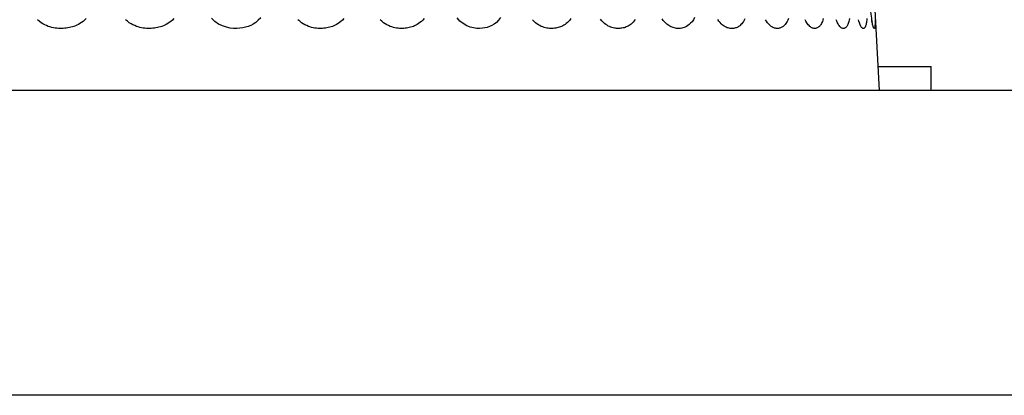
# Model space of a CAD drawing. Extents: x -841 to -216, y -127 to 601.
# Tile 114 of 201: x -532.34 to -522.64, y 554.42 to 558.11. Entities that reach past the tile are written whole.
import ezdxf

# ---------------------------------------------------------------- set-up
doc = ezdxf.new("R2010")
doc.units = 0
doc.header["$LTSCALE"] = 23.1
doc.layers.add('HEATSINK_AM_0', color=7, linetype='CONTINUOUS')

msp = doc.modelspace()

# ---------------------------------------------------------------- linework, layer by layer
at = {"layer": 'HEATSINK_AM_0', "color": 7}
for p, q in [((-523.8725, 557.4157), (-524.2478, 564.5749)), ((-523.885, 557.6532), (-523.3627, 557.6532)), ((-523.3627, 557.4157), (-523.3627, 557.6532)), ((-513.0212, 557.4157), (-599.4183, 557.4157)), ((-512.8637, 554.4157), (-599.5758, 554.4157))]:
    msp.add_line(p, q, dxfattribs=at)
for points in [[(-523.9426, 558.0898), (-523.9418, 558.0876), (-523.9421, 558.0884), (-523.9432, 558.0932), (-523.945, 558.1015), (-523.9471, 558.1134), (-523.9496, 558.1283), (-523.9522, 558.1466), (-523.9549, 558.1679), (-523.9577, 558.1922), (-523.9603, 558.2194)], [(-531.6835, 558.1252), (-531.6988, 558.1097), (-531.7143, 558.0962), (-531.7298, 558.0845), (-531.745, 558.0745), (-531.76, 558.066), (-531.7747, 558.0586), (-531.7893, 558.0523), (-531.8039, 558.0468), (-531.8186, 558.042), (-531.8336, 558.0379), (-531.8487, 558.0344), (-531.8639, 558.0316), (-531.8791, 558.0295), (-531.8944, 558.0279), (-531.9096, 558.0269), (-531.9249, 558.0264), (-531.9404, 558.0265), (-531.9561, 558.0272), (-531.9722, 558.0286), (-531.9888, 558.0307), (-532.0058, 558.0335), (-532.0229, 558.0372), (-532.0401, 558.0419), (-532.0571, 558.0474), (-532.0742, 558.054), (-532.0918, 558.0621), (-532.1096, 558.0717), (-532.1278, 558.0832), (-532.1461, 558.0968), (-532.1641, 558.1128)], [(-530.8196, 558.1252), (-530.8346, 558.1097), (-530.8499, 558.0962), (-530.8652, 558.0845), (-530.8802, 558.0745), (-530.8949, 558.066), (-530.9094, 558.0586), (-530.9238, 558.0523), (-530.9382, 558.0468), (-530.9527, 558.042), (-530.9675, 558.0379), (-530.9824, 558.0344), (-530.9975, 558.0316), (-531.0126, 558.0295), (-531.0276, 558.0279), (-531.0428, 558.0269), (-531.0579, 558.0264), (-531.0732, 558.0265), (-531.0888, 558.0272), (-531.1047, 558.0286), (-531.1213, 558.0307), (-531.1382, 558.0335), (-531.1551, 558.0372), (-531.1722, 558.0419), (-531.1891, 558.0474), (-531.2061, 558.054), (-531.2236, 558.0621), (-531.2414, 558.0717), (-531.2595, 558.0832), (-531.2777, 558.0968), (-531.2957, 558.1128)], [(-529.9651, 558.1326), (-529.9887, 558.1068), (-530.0133, 558.086), (-530.0387, 558.0692), (-530.0637, 558.056), (-530.0891, 558.0459), (-530.1148, 558.0379), (-530.1415, 558.0322), (-530.1697, 558.0282), (-530.1997, 558.0265), (-530.2318, 558.027), (-530.266, 558.0307), (-530.303, 558.0382), (-530.3413, 558.0508), (-530.3806, 558.0702), (-530.4178, 558.0954), (-530.45, 558.1265)], [(-529.1472, 558.1252), (-529.1611, 558.1097), (-529.1754, 558.0962), (-529.1897, 558.0845), (-529.2037, 558.0745), (-529.2176, 558.066), (-529.2312, 558.0586), (-529.2447, 558.0523), (-529.2583, 558.0468), (-529.272, 558.042), (-529.2859, 558.0379), (-529.3, 558.0344), (-529.3142, 558.0316), (-529.3285, 558.0295), (-529.3427, 558.0279), (-529.3571, 558.0269), (-529.3714, 558.0264), (-529.3859, 558.0265), (-529.4007, 558.0272), (-529.4159, 558.0286), (-529.4317, 558.0307), (-529.4477, 558.0335), (-529.4639, 558.0372), (-529.4802, 558.0419), (-529.4963, 558.0474), (-529.5127, 558.054), (-529.5294, 558.0621), (-529.5464, 558.0717), (-529.5639, 558.0832), (-529.5814, 558.0968), (-529.5988, 558.1128)], [(-528.3569, 558.1252), (-528.3701, 558.1097), (-528.3836, 558.0962), (-528.3972, 558.0845), (-528.4105, 558.0745), (-528.4237, 558.066), (-528.4366, 558.0586), (-528.4495, 558.0523), (-528.4624, 558.0468), (-528.4755, 558.042), (-528.4888, 558.0379), (-528.5022, 558.0344), (-528.5157, 558.0316), (-528.5294, 558.0295), (-528.543, 558.0279), (-528.5567, 558.0269), (-528.5704, 558.0264), (-528.5843, 558.0265), (-528.5985, 558.0272), (-528.613, 558.0286), (-528.6281, 558.0307), (-528.6435, 558.0335), (-528.659, 558.0372), (-528.6746, 558.0419), (-528.6902, 558.0474), (-528.7058, 558.054), (-528.7219, 558.0621), (-528.7383, 558.0717), (-528.7551, 558.0832), (-528.772, 558.0968), (-528.7887, 558.1128)], [(-527.603, 558.1343), (-527.6231, 558.1077), (-527.6447, 558.0862), (-527.6671, 558.0689), (-527.6891, 558.0555), (-527.7113, 558.0453), (-527.7341, 558.0373), (-527.7578, 558.0317), (-527.7828, 558.0279), (-527.8095, 558.0264), (-527.838, 558.0273), (-527.8685, 558.0315), (-527.9017, 558.0398), (-527.9359, 558.0533), (-527.9706, 558.0738), (-528.0032, 558.0996), (-528.0309, 558.1304)], [(-526.9116, 558.1252), (-526.9229, 558.1097), (-526.9345, 558.0962), (-526.9461, 558.0845), (-526.9576, 558.0745), (-526.969, 558.066), (-526.9802, 558.0586), (-526.9913, 558.0523), (-527.0025, 558.0468), (-527.0138, 558.042), (-527.0254, 558.0379), (-527.0371, 558.0344), (-527.0489, 558.0316), (-527.0608, 558.0295), (-527.0727, 558.0279), (-527.0847, 558.0269), (-527.0967, 558.0264), (-527.1089, 558.0265), (-527.1214, 558.0272), (-527.1341, 558.0286), (-527.1474, 558.0307), (-527.161, 558.0335), (-527.1747, 558.0372), (-527.1885, 558.0419), (-527.2022, 558.0474), (-527.2161, 558.0541), (-527.2303, 558.0621), (-527.2449, 558.0717), (-527.2599, 558.0832), (-527.275, 558.0969), (-527.29, 558.1128)], [(-525.6931, 558.1356), (-525.7055, 558.1124), (-525.7185, 558.0932), (-525.7319, 558.0774), (-525.7455, 558.0644), (-525.759, 558.054), (-525.7723, 558.0458), (-525.7851, 558.0395), (-525.7974, 558.0348), (-525.8091, 558.0314), (-525.8201, 558.029), (-525.8307, 558.0275), (-525.8408, 558.0266), (-525.8508, 558.0264), (-525.8611, 558.0268), (-525.8715, 558.0277), (-525.8824, 558.0294), (-525.8934, 558.0318), (-525.9043, 558.035), (-525.9151, 558.0389), (-525.9254, 558.0433), (-525.9357, 558.0486), (-525.9459, 558.0546), (-525.9564, 558.0617), (-525.9673, 558.0703), (-525.9785, 558.0804), (-525.9899, 558.0922), (-526.0014, 558.1059), (-526.0128, 558.1216)], [(-525.1973, 558.1216), (-525.2047, 558.1068), (-525.2125, 558.0937), (-525.2206, 558.0821), (-525.2285, 558.0723), (-525.2364, 558.0639), (-525.2442, 558.0568), (-525.2519, 558.0507), (-525.2596, 558.0454), (-525.2675, 558.0408), (-525.2755, 558.0369), (-525.2836, 558.0337), (-525.2918, 558.0311), (-525.3001, 558.029), (-525.3084, 558.0276), (-525.3168, 558.0267), (-525.3253, 558.0264), (-525.3338, 558.0266), (-525.3427, 558.0274), (-525.3517, 558.0289), (-525.3612, 558.0311), (-525.3709, 558.034), (-525.3807, 558.0378), (-525.3905, 558.0425), (-525.4004, 558.0481), (-525.4104, 558.0549), (-525.4208, 558.063), (-525.4314, 558.0727), (-525.4423, 558.0843), (-525.4534, 558.098), (-525.4645, 558.1139)], [(-524.7699, 558.1252), (-524.776, 558.1097), (-524.7823, 558.0962), (-524.7888, 558.0845), (-524.7951, 558.0745), (-524.8015, 558.066), (-524.8078, 558.0586), (-524.8142, 558.0523), (-524.8206, 558.0468), (-524.8271, 558.042), (-524.8338, 558.0379), (-524.8406, 558.0344), (-524.8475, 558.0316), (-524.8544, 558.0295), (-524.8615, 558.0279), (-524.8685, 558.0269), (-524.8757, 558.0264), (-524.8829, 558.0265), (-524.8904, 558.0272), (-524.8981, 558.0286), (-524.9061, 558.0307), (-524.9143, 558.0335), (-524.9227, 558.0372), (-524.9311, 558.0419), (-524.9396, 558.0474), (-524.9482, 558.054), (-524.957, 558.0621), (-524.9662, 558.0717), (-524.9756, 558.0832), (-524.9852, 558.0968), (-524.9948, 558.1128)], [(-524.4259, 558.1253), (-524.4304, 558.1097), (-524.4352, 558.0962), (-524.4401, 558.0845), (-524.445, 558.0745), (-524.45, 558.066), (-524.4548, 558.0586), (-524.4598, 558.0523), (-524.4648, 558.0468), (-524.4699, 558.042), (-524.4751, 558.0379), (-524.4804, 558.0345), (-524.4859, 558.0316), (-524.4914, 558.0295), (-524.497, 558.0279), (-524.5026, 558.0269), (-524.5083, 558.0264), (-524.5141, 558.0265), (-524.52, 558.0272), (-524.5262, 558.0286), (-524.5326, 558.0307), (-524.5393, 558.0335), (-524.546, 558.0372), (-524.5529, 558.0419), (-524.5597, 558.0474), (-524.5667, 558.054), (-524.574, 558.0621), (-524.5815, 558.0717), (-524.5892, 558.0832), (-524.5971, 558.0968), (-524.6051, 558.1128)], [(-524.1672, 558.1252), (-524.1702, 558.1097), (-524.1734, 558.0962), (-524.1768, 558.0845), (-524.1801, 558.0745), (-524.1835, 558.066), (-524.1869, 558.0586), (-524.1904, 558.0523), (-524.1939, 558.0468), (-524.1975, 558.042), (-524.2013, 558.0379), (-524.2051, 558.0344), (-524.209, 558.0316), (-524.213, 558.0295), (-524.2171, 558.0279), (-524.2212, 558.0269), (-524.2254, 558.0264), (-524.2297, 558.0265), (-524.2341, 558.0272), (-524.2386, 558.0286), (-524.2434, 558.0307), (-524.2484, 558.0335), (-524.2535, 558.0372), (-524.2586, 558.0419), (-524.2638, 558.0474), (-524.2691, 558.054), (-524.2747, 558.0621), (-524.2804, 558.0717), (-524.2864, 558.0832), (-524.2926, 558.0968), (-524.2988, 558.1128)], [(-523.9968, 558.1252), (-523.9982, 558.1097), (-523.9998, 558.0962), (-524.0015, 558.0845), (-524.0033, 558.0745), (-524.0051, 558.066), (-524.007, 558.0586), (-524.009, 558.0523), (-524.011, 558.0468), (-524.0131, 558.042), (-524.0153, 558.0379), (-524.0176, 558.0344), (-524.02, 558.0316), (-524.0224, 558.0295), (-524.0249, 558.0279), (-524.0275, 558.0269), (-524.0301, 558.0264), (-524.0328, 558.0265), (-524.0356, 558.0272), (-524.0385, 558.0286), (-524.0416, 558.0307), (-524.0448, 558.0335), (-524.0482, 558.0372), (-524.0516, 558.0419), (-524.0551, 558.0474), (-524.0587, 558.054), (-524.0624, 558.0621), (-524.0664, 558.0717), (-524.0705, 558.0832), (-524.0749, 558.0968), (-524.0793, 558.1128)], [(-526.2788, 558.1151), (-526.2887, 558.1014), (-526.2987, 558.0895), (-526.3087, 558.0792), (-526.3186, 558.0704), (-526.3283, 558.0627), (-526.338, 558.0562), (-526.3476, 558.0504), (-526.3573, 558.0454), (-526.3672, 558.041), (-526.3772, 558.0372), (-526.3874, 558.034), (-526.3977, 558.0314), (-526.4081, 558.0294), (-526.4185, 558.0279), (-526.4289, 558.0269), (-526.4394, 558.0264), (-526.45, 558.0265), (-526.4608, 558.0271), (-526.4719, 558.0282), (-526.4833, 558.03), (-526.4952, 558.0326), (-526.5072, 558.0359), (-526.5193, 558.04), (-526.5313, 558.0449), (-526.5434, 558.0507), (-526.5556, 558.0576), (-526.5683, 558.066), (-526.5813, 558.0759), (-526.5946, 558.0877), (-526.6079, 558.1014), (-526.6211, 558.1173)], [(-523.9163, 558.113), (-523.9162, 558.0937), (-523.9164, 558.0778), (-523.9168, 558.0648), (-523.9174, 558.0543), (-523.9181, 558.046), (-523.919, 558.0396), (-523.9199, 558.0348), (-523.9209, 558.0313), (-523.9219, 558.0289), (-523.9229, 558.0274), (-523.924, 558.0265), (-523.9252, 558.0265), (-523.9266, 558.0271), (-523.928, 558.0286), (-523.9296, 558.031), (-523.9312, 558.0343), (-523.9328, 558.0383), (-523.9345, 558.0433), (-523.9362, 558.049), (-523.938, 558.0558), (-523.94, 558.064), (-523.9421, 558.0738), (-523.9444, 558.0855), (-523.9468, 558.0992), (-523.9493, 558.1152)]]:
    msp.add_lwpolyline(points, dxfattribs=at)

doc.saveas('drawing.dxf')
